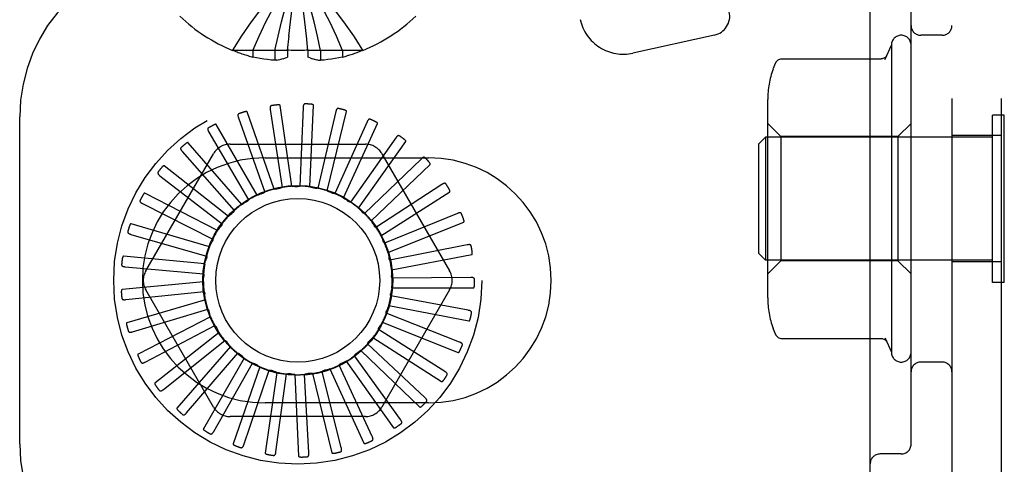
# Model space of a CAD drawing. Header units: inches. Extents: x 0 to 215, y 0 to 139.
# Tile 21 of 101: x 36.335 to 37.84, y 49.469 to 50.15. Entities that reach past the tile are written whole.
import ezdxf

# ---------------------------------------------------------------- set-up
doc = ezdxf.new("R2010")
doc.units = ezdxf.units.IN
doc.header["$LTSCALE"] = 11.804375
doc.header["$MEASUREMENT"] = 0
doc.linetypes.add('HIDDEN', pattern=[0.2, 0.1, -0.1])
doc.layers.add('DEFAULT_2', color=8, linetype='HIDDEN')

msp = doc.modelspace()

# ---------------------------------------------------------------- linework, layer by layer
at = {"layer": 'DEFAULT_2', "color": 8, "linetype": 'HIDDEN'}
for p, q in [((37.7604, 54.7508), (37.7604, 49.2508)), ((37.8354, 54.7508), (37.8354, 49.2508)), ((37.6354, 49.4058), (37.6354, 54.5958)), ((37.6979, 49.5002), (37.6979, 50.2515)), ((36.7714, 50.1462), (36.7689, 50.1673)), ((36.7738, 50.1246), (36.7714, 50.1464)), ((36.7449, 50.1025), (36.7471, 50.125)), ((36.7759, 50.1025), (36.7737, 50.125)), ((37.3972, 50.1259), (37.2727, 50.0984)), ((37.7454, 50.1258), (37.7129, 50.1258)), ((36.6611, 50.1029), (36.6609, 50.1025)), ((36.6621, 50.1025), (36.6611, 50.1029)), ((36.7449, 50.1025), (36.6621, 50.1025)), ((36.6919, 50.1025), (36.6919, 50.0924)), ((36.7255, 50.1025), (36.7255, 50.0875)), ((36.7449, 50.1029), (36.7449, 50.1025)), ((36.7449, 50.1025), (36.7449, 50.0924)), ((36.7759, 50.1029), (36.7759, 50.1025)), ((36.8587, 50.1025), (36.7759, 50.1025)), ((36.7759, 50.1025), (36.7759, 50.0924)), ((36.7953, 50.1025), (36.7953, 50.0875)), ((36.8289, 50.1025), (36.8289, 50.0924)), ((36.8587, 50.1025), (36.8597, 50.1029)), ((36.8597, 50.1029), (36.8599, 50.1025)), ((37.6582, 50.0893), (37.6679, 50.1108)), ((37.6679, 50.1108), (37.6679, 49.6408)), ((36.7286, 50.0879), (36.7255, 50.0875)), ((36.7285, 50.0879), (36.7318, 50.0885)), ((36.7316, 50.0884), (36.7351, 50.0892)), ((36.7348, 50.0891), (36.7383, 50.0901)), ((36.7381, 50.09), (36.7416, 50.0912)), ((36.7415, 50.0911), (36.7449, 50.0924)), ((36.7793, 50.0911), (36.7759, 50.0924)), ((36.7792, 50.0912), (36.7827, 50.09)), ((36.7825, 50.0901), (36.786, 50.0891)), ((36.7857, 50.0892), (36.7892, 50.0884)), ((36.789, 50.0885), (36.7923, 50.0879)), ((36.7921, 50.0879), (36.7953, 50.0875)), ((37.5002, 50.0898), (37.6522, 50.0898)), ((37.6602, 50.0937), (37.6605, 50.0943)), ((37.4789, 49.7242), (37.4789, 50.0275)), ((36.7184, 50.0121), (36.7364, 49.8931)), ((36.7512, 49.8948), (36.7335, 50.0185)), ((36.7686, 50.0153), (36.7637, 49.8951)), ((36.7787, 49.8939), (36.7846, 50.0188)), ((36.3354, 49.5008), (36.3354, 50.0008)), ((36.6698, 49.9994), (36.7099, 49.886)), ((36.7242, 49.8905), (36.6833, 50.0086)), ((36.8185, 50.009), (36.791, 49.8918)), ((36.8054, 49.8879), (36.8349, 50.0093)), ((37.8404, 50.0038), (37.8224, 50.0038)), ((37.8224, 49.7478), (37.8224, 50.0038)), ((37.8404, 49.7478), (37.8404, 50.0038)), ((36.6984, 49.8811), (36.6359, 49.9893)), ((36.8663, 49.9933), (36.8171, 49.8835)), ((36.8305, 49.8769), (36.8824, 49.9906)), ((37.4989, 49.9708), (37.4789, 49.9908)), ((37.6779, 49.9708), (37.6979, 49.9908)), ((36.6244, 49.9778), (36.6852, 49.874)), ((36.9103, 49.9689), (36.8412, 49.8704)), ((37.4654, 49.9598), (37.4754, 49.9698)), ((37.8224, 49.9698), (37.4754, 49.9698)), ((37.4754, 49.9698), (37.4754, 49.7818)), ((37.6779, 49.9708), (37.4989, 49.9708)), ((37.4989, 49.9708), (37.4989, 49.7808)), ((37.6779, 49.9708), (37.6779, 49.7808)), ((37.8354, 49.9723), (37.7604, 49.9723)), ((36.6749, 49.867), (36.593, 49.9614)), ((36.657, 49.9592), (36.8638, 49.9592)), ((36.8531, 49.8613), (36.9256, 49.9631)), ((37.4654, 49.7918), (37.4654, 49.9598)), ((36.5283, 49.7654), (36.6317, 49.9446)), ((36.5839, 49.9479), (36.6633, 49.8575)), ((36.7104, 49.9383), (36.9604, 49.9383)), ((36.9489, 49.9365), (36.8623, 49.8529)), ((36.8891, 49.9446), (36.9925, 49.7654)), ((36.6544, 49.8487), (36.5562, 49.926)), ((36.8724, 49.8418), (36.9628, 49.928)), ((36.5498, 49.911), (36.6449, 49.8372)), ((36.9806, 49.8975), (36.8798, 49.8318)), ((36.6378, 49.8269), (36.5267, 49.8842)), ((36.8875, 49.819), (36.9927, 49.8865)), ((36.5233, 49.8682), (36.6306, 49.8138)), ((37.0044, 49.8532), (36.893, 49.8077)), ((36.6256, 49.8023), (36.5057, 49.8375)), ((36.8981, 49.7937), (37.0142, 49.8401)), ((36.5053, 49.8212), (36.621, 49.7881)), ((37.0193, 49.8052), (36.9013, 49.7816)), ((36.6183, 49.7759), (36.4939, 49.7878)), ((36.9038, 49.7668), (37.0265, 49.7905)), ((37.4654, 49.7918), (37.4754, 49.7818)), ((36.4966, 49.7717), (36.6165, 49.761)), ((37.8224, 49.7818), (37.4754, 49.7818)), ((37.4989, 49.7808), (37.4789, 49.7608)), ((37.6779, 49.7808), (37.4989, 49.7808)), ((37.6779, 49.7808), (37.6979, 49.7608)), ((37.8354, 49.7793), (37.7604, 49.7793)), ((36.6162, 49.7486), (36.4918, 49.7367)), ((37.025, 49.7552), (36.9046, 49.7544)), ((37.8404, 49.7478), (37.8224, 49.7478)), ((36.4974, 49.7214), (36.6172, 49.7336)), ((36.6317, 49.5571), (36.5283, 49.7363)), ((36.9925, 49.7363), (36.8891, 49.5571)), ((37.021, 49.705), (36.9027, 49.727)), ((36.9042, 49.7394), (37.0292, 49.7394)), ((36.6192, 49.7213), (36.4993, 49.6861)), ((36.8994, 49.7124), (37.0221, 49.6888)), ((36.5078, 49.6721), (36.623, 49.7068)), ((36.6273, 49.6951), (36.5163, 49.6378)), ((37.0076, 49.6565), (36.8956, 49.7005)), ((36.5272, 49.6258), (36.6338, 49.6816)), ((36.8896, 49.6868), (37.0057, 49.6403)), ((36.6403, 49.6709), (36.5421, 49.5937)), ((36.6361, 49.6791), (36.6363, 49.6789)), ((36.9853, 49.6115), (36.8836, 49.6758)), ((36.5551, 49.5839), (36.6492, 49.6589)), ((36.9549, 49.5714), (36.8672, 49.6539)), ((36.8752, 49.6635), (36.9803, 49.5959)), ((37.5002, 49.6618), (37.6522, 49.6618)), ((37.6582, 49.6624), (37.6679, 49.6408)), ((37.6605, 49.6573), (37.6602, 49.658)), ((36.6576, 49.6497), (36.5758, 49.5552)), ((36.5904, 49.5481), (36.6686, 49.6395)), ((36.9174, 49.5379), (36.8469, 49.6354)), ((36.8566, 49.6433), (36.947, 49.5571)), ((36.6786, 49.632), (36.6161, 49.5238)), ((36.6319, 49.5196), (36.6913, 49.6242)), ((36.8742, 49.512), (36.8235, 49.6211)), ((36.8345, 49.6271), (36.907, 49.5253)), ((37.7454, 49.6258), (37.7129, 49.6258)), ((36.7026, 49.6187), (36.6617, 49.5006)), ((36.678, 49.4994), (36.7166, 49.6134)), ((36.7286, 49.6101), (36.7108, 49.4864)), ((36.727, 49.4884), (36.7434, 49.6076)), ((36.7558, 49.6067), (36.7618, 49.4818)), ((36.7773, 49.4868), (36.7708, 49.607)), ((36.7832, 49.6084), (36.8127, 49.487)), ((36.827, 49.4948), (36.7978, 49.6115)), ((36.8097, 49.6153), (36.8616, 49.5016)), ((36.9604, 49.5633), (36.7104, 49.5633)), ((36.8638, 49.5425), (36.657, 49.5425)), ((37.6829, 49.4852), (37.6504, 49.4852))]:
    msp.add_line(p, q, dxfattribs=at)
for points in [[(36.6611, 50.1029), (36.6748, 50.125), (36.6897, 50.1464), (36.7056, 50.1673), (36.7227, 50.1876), (36.741, 50.2074), (36.7604, 50.2265)], [(36.6919, 50.1025), (36.7013, 50.1246), (36.7116, 50.1462), (36.7226, 50.1672), (36.7344, 50.1875), (36.747, 50.2073), (36.7604, 50.2265)], [(36.7255, 50.1025), (36.7303, 50.1246), (36.7355, 50.1462), (36.7411, 50.1672), (36.7472, 50.1875), (36.7536, 50.2073), (36.7604, 50.2265)], [(36.7493, 50.1462), (36.7518, 50.1672), (36.7545, 50.1875), (36.7574, 50.2073), (36.7604, 50.2265)], [(36.8597, 50.1029), (36.846, 50.125), (36.8311, 50.1464), (36.8152, 50.1673), (36.798, 50.1876), (36.7798, 50.2074), (36.7604, 50.2265)], [(36.8289, 50.1025), (36.8194, 50.1246), (36.8092, 50.1462), (36.7982, 50.1672), (36.7864, 50.1875), (36.7738, 50.2073), (36.7604, 50.2265)], [(36.7953, 50.1025), (36.7905, 50.1246), (36.7853, 50.1462), (36.7797, 50.1672), (36.7736, 50.1875), (36.7672, 50.2073), (36.7604, 50.2265)], [(36.747, 50.1246), (36.7494, 50.1464), (36.7519, 50.1673), (36.7545, 50.1876), (36.7574, 50.2074)], [(36.7604, 50.1025), (36.7578, 50.1025), (36.7552, 50.1025), (36.7526, 50.1026), (36.7501, 50.1027), (36.7475, 50.1028), (36.7449, 50.1029)], [(36.7759, 50.1029), (36.7733, 50.1028), (36.7707, 50.1027), (36.7682, 50.1026), (36.7656, 50.1025), (36.763, 50.1025), (36.7604, 50.1025)], [(36.7255, 50.0875), (36.7199, 50.0879), (36.7143, 50.0885), (36.7087, 50.0892), (36.7031, 50.0901), (36.6975, 50.0912), (36.6919, 50.0924)], [(36.8289, 50.0924), (36.8233, 50.0912), (36.8177, 50.0901), (36.8121, 50.0892), (36.8065, 50.0885), (36.8009, 50.0879), (36.7953, 50.0875)], [(37.4914, 50.0846), (37.4918, 50.0853), (37.4927, 50.0864), (37.4936, 50.0874), (37.4947, 50.0882), (37.496, 50.0889), (37.4973, 50.0894), (37.4987, 50.0897), (37.5002, 50.0898)], [(37.6605, 50.0943), (37.6605, 50.0944), (37.6605, 50.0943), (37.6604, 50.0941), (37.6602, 50.0939), (37.66, 50.0936), (37.6597, 50.0932), (37.6593, 50.0928), (37.6588, 50.0923), (37.6581, 50.0918), (37.6573, 50.0912), (37.6562, 50.0907), (37.6549, 50.0902), (37.6535, 50.0899), (37.6522, 50.0898)], [(37.658, 50.0889), (37.6583, 50.0897), (37.6587, 50.0905)], [(37.659, 50.0913), (37.6594, 50.0921), (37.6598, 50.0929), (37.6602, 50.0937)], [(37.4914, 50.0846), (37.4892, 50.0802), (37.4871, 50.075), (37.4868, 50.0742)], [(36.7203, 50.0181), (36.7199, 50.018), (36.7195, 50.0178), (36.7191, 50.0176), (36.7189, 50.0172), (36.7186, 50.0169), (36.7185, 50.0165), (36.7184, 50.016), (36.7183, 50.0155), (36.7182, 50.015), (36.7182, 50.0145), (36.7183, 50.0139), (36.7183, 50.0133), (36.7184, 50.0127), (36.7184, 50.0121)], [(36.7335, 50.0185), (36.7334, 50.0187), (36.7333, 50.0188), (36.7332, 50.0189), (36.733, 50.019), (36.7328, 50.0191), (36.7326, 50.0192), (36.7324, 50.0192), (36.7322, 50.0193), (36.732, 50.0193), (36.7317, 50.0193), (36.7315, 50.0194), (36.7312, 50.0194), (36.731, 50.0194), (36.7307, 50.0194), (36.7304, 50.0194), (36.7301, 50.0194), (36.7298, 50.0194), (36.7295, 50.0193), (36.7291, 50.0193), (36.7288, 50.0193)], [(36.7716, 50.0209), (36.7712, 50.0209), (36.7707, 50.0207), (36.7704, 50.0206), (36.77, 50.0203), (36.7697, 50.02), (36.7695, 50.0196), (36.7693, 50.0192), (36.7691, 50.0187), (36.769, 50.0182), (36.7689, 50.0177), (36.7688, 50.0171), (36.7687, 50.0165), (36.7687, 50.0159), (36.7686, 50.0153)], [(36.7846, 50.0188), (36.7846, 50.0189), (36.7845, 50.0191), (36.7844, 50.0192), (36.7843, 50.0194), (36.7841, 50.0195), (36.7839, 50.0196), (36.7837, 50.0197), (36.7835, 50.0198), (36.7833, 50.0198), (36.7831, 50.0199), (36.7828, 50.02), (36.7826, 50.02), (36.7823, 50.0201), (36.782, 50.0202), (36.7818, 50.0202), (36.7815, 50.0202), (36.7812, 50.0203), (36.7808, 50.0203), (36.7805, 50.0204), (36.7801, 50.0204)], [(36.8225, 50.0139), (36.8221, 50.0139), (36.8216, 50.0139), (36.8212, 50.0138), (36.8208, 50.0136), (36.8205, 50.0133), (36.8202, 50.013), (36.8199, 50.0126), (36.8197, 50.0122), (36.8194, 50.0118), (36.8192, 50.0112), (36.819, 50.0107), (36.8189, 50.0102), (36.8187, 50.0096), (36.8185, 50.009)], [(36.8349, 50.0093), (36.8349, 50.0095), (36.8348, 50.0097), (36.8348, 50.0098), (36.8347, 50.01), (36.8345, 50.0101), (36.8344, 50.0103), (36.8342, 50.0104), (36.834, 50.0105), (36.8338, 50.0106), (36.8336, 50.0108), (36.8334, 50.0109), (36.8331, 50.011), (36.8329, 50.0111), (36.8326, 50.0112), (36.8323, 50.0113), (36.8321, 50.0114), (36.8318, 50.0115), (36.8315, 50.0116), (36.8312, 50.0117), (36.8309, 50.0118)], [(36.6704, 50.0057), (36.67, 50.0055), (36.6697, 50.0053), (36.6694, 50.0049), (36.6692, 50.0046), (36.669, 50.0042), (36.669, 50.0037), (36.6689, 50.0033), (36.669, 50.0028), (36.669, 50.0023), (36.6691, 50.0017), (36.6692, 50.0012), (36.6694, 50.0006), (36.6696, 50), (36.6698, 49.9994)], [(36.6833, 50.0086), (36.6832, 50.0087), (36.6831, 50.0088), (36.6829, 50.0089), (36.6828, 50.009), (36.6826, 50.009), (36.6824, 50.0091), (36.6821, 50.0091), (36.6819, 50.0091), (36.6817, 50.0091), (36.6814, 50.0091), (36.6812, 50.009), (36.6809, 50.009), (36.6807, 50.009), (36.6804, 50.0089), (36.6801, 50.0088), (36.6798, 50.0088), (36.6795, 50.0087), (36.6792, 50.0086), (36.6789, 50.0085), (36.6786, 50.0085)], [(36.8712, 49.9974), (36.8707, 49.9975), (36.8703, 49.9976), (36.8699, 49.9975), (36.8695, 49.9974), (36.8691, 49.9972), (36.8687, 49.997), (36.8684, 49.9966), (36.8681, 49.9963), (36.8678, 49.9959), (36.8675, 49.9954), (36.8672, 49.9949), (36.8669, 49.9944), (36.8666, 49.9939), (36.8663, 49.9933)], [(36.6238, 49.9841), (36.6235, 49.9838), (36.6232, 49.9835), (36.623, 49.9831), (36.6228, 49.9827), (36.6228, 49.9823), (36.6228, 49.9819), (36.6228, 49.9814), (36.6229, 49.9809), (36.6231, 49.9804), (36.6233, 49.9799), (36.6235, 49.9794), (36.6238, 49.9789), (36.624, 49.9783), (36.6244, 49.9778)], [(36.6359, 49.9893), (36.6358, 49.9894), (36.6357, 49.9895), (36.6355, 49.9896), (36.6353, 49.9896), (36.6351, 49.9896), (36.6349, 49.9896), (36.6347, 49.9896), (36.6345, 49.9896), (36.6342, 49.9895), (36.634, 49.9895), (36.6338, 49.9894), (36.6335, 49.9893), (36.6333, 49.9892), (36.633, 49.9891), (36.6327, 49.989), (36.6325, 49.9889), (36.6322, 49.9887), (36.6319, 49.9886), (36.6316, 49.9884), (36.6313, 49.9883)], [(36.8824, 49.9906), (36.8825, 49.9907), (36.8825, 49.9909), (36.8824, 49.9911), (36.8824, 49.9912), (36.8822, 49.9914), (36.8821, 49.9916), (36.882, 49.9917), (36.8818, 49.9919), (36.8816, 49.9921), (36.8814, 49.9922), (36.8812, 49.9924), (36.881, 49.9925), (36.8808, 49.9927), (36.8806, 49.9928), (36.8803, 49.993), (36.8801, 49.9931), (36.8798, 49.9933), (36.8795, 49.9934), (36.8792, 49.9936), (36.8789, 49.9937)], [(36.9158, 49.9719), (36.9154, 49.9722), (36.915, 49.9723), (36.9146, 49.9724), (36.9142, 49.9723), (36.9138, 49.9722), (36.9134, 49.972), (36.913, 49.9718), (36.9126, 49.9715), (36.9122, 49.9711), (36.9118, 49.9707), (36.9114, 49.9703), (36.9111, 49.9698), (36.9107, 49.9694), (36.9103, 49.9689)], [(36.9256, 49.9631), (36.9257, 49.9633), (36.9257, 49.9635), (36.9257, 49.9636), (36.9256, 49.9638), (36.9256, 49.964), (36.9255, 49.9642), (36.9254, 49.9644), (36.9252, 49.9646), (36.9251, 49.9647), (36.9249, 49.9649), (36.9248, 49.9651), (36.9246, 49.9653), (36.9244, 49.9655), (36.9242, 49.9657), (36.924, 49.9659), (36.9238, 49.9661), (36.9235, 49.9663), (36.9233, 49.9665), (36.923, 49.9667), (36.9228, 49.9669)], [(36.5822, 49.954), (36.5819, 49.9537), (36.5816, 49.9533), (36.5815, 49.9529), (36.5814, 49.9525), (36.5814, 49.9521), (36.5815, 49.9516), (36.5817, 49.9512), (36.5819, 49.9507), (36.5821, 49.9503), (36.5824, 49.9498), (36.5827, 49.9494), (36.5831, 49.9489), (36.5835, 49.9484), (36.5839, 49.9479)], [(36.593, 49.9614), (36.5929, 49.9616), (36.5927, 49.9616), (36.5926, 49.9617), (36.5924, 49.9616), (36.5922, 49.9616), (36.592, 49.9616), (36.5918, 49.9615), (36.5916, 49.9614), (36.5913, 49.9613), (36.5911, 49.9612), (36.5909, 49.9611), (36.5907, 49.961), (36.5904, 49.9608), (36.5902, 49.9607), (36.59, 49.9605), (36.5897, 49.9604), (36.5895, 49.9602), (36.5892, 49.96), (36.589, 49.9598), (36.5887, 49.9596)], [(36.9549, 49.9385), (36.9545, 49.9388), (36.9541, 49.939), (36.9537, 49.9392), (36.9533, 49.9392), (36.9529, 49.9392), (36.9525, 49.9391), (36.952, 49.9389), (36.9516, 49.9387), (36.9511, 49.9384), (36.9507, 49.9381), (36.9502, 49.9378), (36.9498, 49.9374), (36.9493, 49.937), (36.9489, 49.9365)], [(36.5562, 49.926), (36.556, 49.926), (36.5559, 49.9261), (36.5557, 49.9261), (36.5555, 49.926), (36.5553, 49.926), (36.5551, 49.9259), (36.555, 49.9258), (36.5548, 49.9257), (36.5546, 49.9255), (36.5544, 49.9254), (36.5542, 49.9252), (36.554, 49.9251), (36.5538, 49.9249), (36.5536, 49.9247), (36.5534, 49.9245), (36.5532, 49.9243), (36.5529, 49.924), (36.5527, 49.9238), (36.5525, 49.9236), (36.5523, 49.9234)], [(36.9628, 49.928), (36.9629, 49.9282), (36.963, 49.9283), (36.963, 49.9285), (36.963, 49.9287), (36.9629, 49.9289), (36.9629, 49.9291), (36.9628, 49.9293), (36.9627, 49.9295), (36.9626, 49.9297), (36.9625, 49.9299), (36.9624, 49.9301), (36.9622, 49.9304), (36.9621, 49.9306), (36.9619, 49.9308), (36.9617, 49.931), (36.9616, 49.9313), (36.9614, 49.9315), (36.9612, 49.9318), (36.9609, 49.932), (36.9607, 49.9323)], [(36.5469, 49.9166), (36.5467, 49.9162), (36.5465, 49.9158), (36.5465, 49.9154), (36.5465, 49.915), (36.5466, 49.9146), (36.5468, 49.9142), (36.547, 49.9138), (36.5473, 49.9133), (36.5476, 49.9129), (36.548, 49.9125), (36.5484, 49.9121), (36.5488, 49.9118), (36.5493, 49.9114), (36.5498, 49.911)], [(36.7242, 49.8905), (36.7264, 49.8908), (36.7286, 49.8911), (36.7308, 49.8914), (36.733, 49.8917)], [(36.7364, 49.8931), (36.7359, 49.8927), (36.7353, 49.8924), (36.7348, 49.8921), (36.7342, 49.8919), (36.7336, 49.8918), (36.733, 49.8917)], [(36.7512, 49.8948), (36.7535, 49.8947), (36.7557, 49.8946), (36.7579, 49.8945), (36.7601, 49.8943)], [(36.7637, 49.8951), (36.7632, 49.8948), (36.7626, 49.8946), (36.762, 49.8944), (36.7614, 49.8943), (36.7607, 49.8943), (36.7601, 49.8943)], [(36.7787, 49.8939), (36.7808, 49.8934), (36.783, 49.8929), (36.7851, 49.8924), (36.7873, 49.8918)], [(36.791, 49.8918), (36.7904, 49.8917), (36.7897, 49.8916), (36.7891, 49.8915), (36.7885, 49.8916), (36.7879, 49.8916), (36.7873, 49.8918)], [(36.9869, 49.8983), (36.9866, 49.8987), (36.9862, 49.899), (36.9859, 49.8992), (36.9855, 49.8993), (36.985, 49.8993), (36.9846, 49.8993), (36.9841, 49.8992), (36.9837, 49.8991), (36.9832, 49.8989), (36.9827, 49.8987), (36.9822, 49.8984), (36.9817, 49.8982), (36.9811, 49.8979), (36.9806, 49.8975)], [(36.9927, 49.8865), (36.9928, 49.8867), (36.9929, 49.8868), (36.9929, 49.887), (36.993, 49.8871), (36.993, 49.8873), (36.9929, 49.8876), (36.9929, 49.8878), (36.9929, 49.888), (36.9928, 49.8882), (36.9927, 49.8884), (36.9926, 49.8887), (36.9925, 49.8889), (36.9924, 49.8892), (36.9923, 49.8894), (36.9922, 49.8897), (36.9921, 49.89), (36.9919, 49.8902), (36.9918, 49.8905), (36.9916, 49.8908), (36.9914, 49.8911)], [(36.5267, 49.8842), (36.5266, 49.8842), (36.5264, 49.8842), (36.5262, 49.8842), (36.5261, 49.8841), (36.5259, 49.884), (36.5257, 49.8839), (36.5256, 49.8837), (36.5254, 49.8836), (36.5252, 49.8834), (36.5251, 49.8832), (36.5249, 49.8831), (36.5247, 49.8828), (36.5246, 49.8826), (36.5244, 49.8824), (36.5242, 49.8822), (36.5241, 49.8819), (36.5239, 49.8817), (36.5238, 49.8814), (36.5236, 49.8811), (36.5234, 49.8808)], [(36.6984, 49.8811), (36.7005, 49.8819), (36.7026, 49.8826), (36.7047, 49.8833), (36.7068, 49.884)], [(36.7099, 49.886), (36.7095, 49.8855), (36.709, 49.8851), (36.7085, 49.8847), (36.708, 49.8844), (36.7074, 49.8842), (36.7068, 49.884)], [(36.8054, 49.8879), (36.8074, 49.887), (36.8095, 49.8861), (36.8115, 49.8851), (36.8135, 49.8842)], [(36.8171, 49.8835), (36.8165, 49.8834), (36.8159, 49.8835), (36.8152, 49.8836), (36.8146, 49.8837), (36.814, 49.8839), (36.8135, 49.8842)], [(36.8305, 49.8769), (36.8324, 49.8756), (36.8342, 49.8743), (36.836, 49.873), (36.8377, 49.8717)], [(36.5194, 49.8732), (36.5193, 49.8728), (36.5192, 49.8724), (36.5192, 49.8719), (36.5193, 49.8715), (36.5195, 49.8711), (36.5197, 49.8708), (36.52, 49.8704), (36.5204, 49.8701), (36.5208, 49.8697), (36.5212, 49.8694), (36.5217, 49.8691), (36.5222, 49.8688), (36.5227, 49.8685), (36.5233, 49.8682)], [(36.6749, 49.867), (36.6768, 49.8681), (36.6787, 49.8693), (36.6806, 49.8704), (36.6826, 49.8714)], [(36.6852, 49.874), (36.6849, 49.8734), (36.6845, 49.873), (36.6841, 49.8725), (36.6836, 49.8721), (36.6831, 49.8717), (36.6826, 49.8714)], [(36.8412, 49.8704), (36.8406, 49.8704), (36.84, 49.8706), (36.8394, 49.8708), (36.8388, 49.871), (36.8382, 49.8713), (36.8377, 49.8717)], [(36.8531, 49.8613), (36.8547, 49.8598), (36.8562, 49.8582), (36.8577, 49.8565), (36.8592, 49.8549)], [(36.6544, 49.8487), (36.6561, 49.8502), (36.6578, 49.8517), (36.6595, 49.8531), (36.6612, 49.8545)], [(36.6633, 49.8575), (36.6631, 49.8569), (36.6628, 49.8564), (36.6624, 49.8559), (36.6621, 49.8554), (36.6616, 49.8549), (36.6612, 49.8545)], [(36.8623, 49.8529), (36.8617, 49.8531), (36.8612, 49.8534), (36.8606, 49.8537), (36.8601, 49.854), (36.8596, 49.8544), (36.8592, 49.8549)], [(37.0107, 49.8528), (37.0105, 49.8532), (37.0102, 49.8536), (37.0099, 49.8538), (37.0095, 49.854), (37.0091, 49.8541), (37.0087, 49.8542), (37.0082, 49.8542), (37.0077, 49.8542), (37.0072, 49.8541), (37.0066, 49.854), (37.0061, 49.8538), (37.0055, 49.8536), (37.005, 49.8534), (37.0044, 49.8532)], [(36.5057, 49.8375), (36.5056, 49.8375), (36.5054, 49.8375), (36.5052, 49.8374), (36.5051, 49.8373), (36.5049, 49.8372), (36.5048, 49.8371), (36.5046, 49.8369), (36.5045, 49.8367), (36.5044, 49.8365), (36.5043, 49.8363), (36.5041, 49.8361), (36.504, 49.8359), (36.5039, 49.8356), (36.5038, 49.8354), (36.5037, 49.8351), (36.5035, 49.8348), (36.5034, 49.8345), (36.5033, 49.8342), (36.5032, 49.834), (36.5031, 49.8337)], [(36.6378, 49.8269), (36.6392, 49.8287), (36.6405, 49.8304), (36.6419, 49.8321), (36.6434, 49.8339)], [(36.6449, 49.8372), (36.6447, 49.8366), (36.6446, 49.836), (36.6443, 49.8354), (36.6441, 49.8349), (36.6437, 49.8343), (36.6434, 49.8339)], [(36.8724, 49.8418), (36.8736, 49.8399), (36.8748, 49.8381), (36.876, 49.8362), (36.8771, 49.8343)], [(36.8798, 49.8318), (36.8793, 49.8321), (36.8788, 49.8324), (36.8783, 49.8328), (36.8778, 49.8333), (36.8775, 49.8338), (36.8771, 49.8343)], [(37.0142, 49.8401), (37.0143, 49.8402), (37.0144, 49.8403), (37.0145, 49.8405), (37.0146, 49.8407), (37.0146, 49.8409), (37.0146, 49.8411), (37.0146, 49.8413), (37.0146, 49.8415), (37.0146, 49.8417), (37.0146, 49.842), (37.0145, 49.8422), (37.0145, 49.8425), (37.0144, 49.8428), (37.0144, 49.843), (37.0143, 49.8433), (37.0142, 49.8436), (37.0141, 49.8439), (37.014, 49.8442), (37.0139, 49.8445), (37.0138, 49.8448)], [(36.5006, 49.8254), (36.5005, 49.825), (36.5005, 49.8245), (36.5006, 49.8241), (36.5008, 49.8237), (36.5011, 49.8234), (36.5014, 49.8231), (36.5017, 49.8228), (36.5021, 49.8225), (36.5026, 49.8222), (36.5031, 49.822), (36.5036, 49.8218), (36.5042, 49.8216), (36.5047, 49.8214), (36.5053, 49.8212)], [(36.8875, 49.819), (36.8884, 49.8169), (36.8892, 49.8149), (36.89, 49.8128), (36.8908, 49.8107)], [(36.6256, 49.8023), (36.6266, 49.8043), (36.6276, 49.8063), (36.6287, 49.8083), (36.6298, 49.8102)], [(36.6306, 49.8138), (36.6306, 49.8132), (36.6305, 49.8125), (36.6304, 49.8119), (36.6303, 49.8113), (36.63, 49.8108), (36.6298, 49.8102)], [(36.893, 49.8077), (36.8925, 49.8081), (36.8921, 49.8086), (36.8917, 49.8091), (36.8913, 49.8096), (36.891, 49.8101), (36.8908, 49.8107)], [(37.0255, 49.8036), (37.0253, 49.804), (37.0251, 49.8044), (37.0249, 49.8047), (37.0245, 49.805), (37.0241, 49.8052), (37.0237, 49.8054), (37.0233, 49.8054), (37.0228, 49.8055), (37.0223, 49.8055), (37.0217, 49.8055), (37.0211, 49.8054), (37.0206, 49.8054), (37.02, 49.8053), (37.0193, 49.8052)], [(36.4939, 49.7878), (36.4938, 49.7878), (36.4936, 49.7877), (36.4935, 49.7876), (36.4933, 49.7875), (36.4932, 49.7873), (36.4931, 49.7871), (36.493, 49.7869), (36.4929, 49.7867), (36.4928, 49.7865), (36.4927, 49.7863), (36.4926, 49.7861), (36.4926, 49.7858), (36.4925, 49.7855), (36.4924, 49.7853), (36.4924, 49.785), (36.4923, 49.7847), (36.4922, 49.7844), (36.4922, 49.7841), (36.4921, 49.7837), (36.4921, 49.7834)], [(36.621, 49.7881), (36.6212, 49.7875), (36.6212, 49.7869), (36.6212, 49.7862), (36.6212, 49.7856), (36.6211, 49.785), (36.6209, 49.7844)], [(36.8981, 49.7937), (36.8986, 49.7915), (36.899, 49.7893), (36.8994, 49.7871), (36.8998, 49.7849)], [(37.0265, 49.7905), (37.0266, 49.7905), (37.0268, 49.7906), (37.0269, 49.7908), (37.027, 49.7909), (37.027, 49.7911), (37.0271, 49.7913), (37.0271, 49.7915), (37.0272, 49.7918), (37.0272, 49.792), (37.0272, 49.7922), (37.0272, 49.7925), (37.0272, 49.7928), (37.0272, 49.793), (37.0272, 49.7933), (37.0272, 49.7936), (37.0272, 49.7939), (37.0271, 49.7942), (37.0271, 49.7945), (37.0271, 49.7948), (37.027, 49.7952)], [(36.4912, 49.7749), (36.4912, 49.7744), (36.4913, 49.774), (36.4915, 49.7736), (36.4917, 49.7733), (36.492, 49.773), (36.4924, 49.7727), (36.4928, 49.7725), (36.4932, 49.7723), (36.4937, 49.7722), (36.4943, 49.772), (36.4948, 49.7719), (36.4954, 49.7718), (36.496, 49.7717), (36.4966, 49.7717)], [(36.6183, 49.7759), (36.6189, 49.778), (36.6195, 49.7802), (36.6202, 49.7823), (36.6209, 49.7844)], [(36.9013, 49.7816), (36.9009, 49.7821), (36.9006, 49.7826), (36.9003, 49.7832), (36.9001, 49.7837), (36.8999, 49.7843), (36.8998, 49.7849)], [(36.6162, 49.7486), (36.6163, 49.7508), (36.6165, 49.753), (36.6168, 49.7552), (36.6171, 49.7574)], [(36.6165, 49.761), (36.6167, 49.7605), (36.6169, 49.7599), (36.617, 49.7593), (36.6171, 49.7586), (36.6171, 49.758), (36.6171, 49.7574)], [(36.9038, 49.7668), (36.9038, 49.7646), (36.9038, 49.7624), (36.9038, 49.7602), (36.9037, 49.7579)], [(36.9046, 49.7544), (36.9043, 49.7549), (36.9041, 49.7555), (36.9039, 49.7561), (36.9038, 49.7567), (36.9037, 49.7573), (36.9037, 49.7579)], [(37.0307, 49.7525), (37.0306, 49.7529), (37.0305, 49.7534), (37.0303, 49.7537), (37.03, 49.754), (37.0297, 49.7543), (37.0293, 49.7545), (37.0289, 49.7547), (37.0284, 49.7549), (37.0279, 49.755), (37.0273, 49.7551), (37.0268, 49.7551), (37.0262, 49.7552), (37.0256, 49.7552), (37.025, 49.7552)], [(37.0292, 49.7394), (37.0293, 49.7394), (37.0295, 49.7395), (37.0296, 49.7396), (37.0297, 49.7398), (37.0298, 49.7399), (37.0299, 49.7401), (37.03, 49.7403), (37.0301, 49.7405), (37.0302, 49.7408), (37.0302, 49.741), (37.0303, 49.7412), (37.0303, 49.7415), (37.0304, 49.7418), (37.0304, 49.742), (37.0305, 49.7423), (37.0305, 49.7426), (37.0305, 49.7429), (37.0305, 49.7432), (37.0306, 49.7435), (37.0306, 49.7438)], [(36.4918, 49.7367), (36.4916, 49.7366), (36.4914, 49.7365), (36.4913, 49.7364), (36.4912, 49.7363), (36.4911, 49.7361), (36.4911, 49.7359), (36.491, 49.7357), (36.4909, 49.7355), (36.4909, 49.7352), (36.4908, 49.735), (36.4908, 49.7348), (36.4908, 49.7345), (36.4908, 49.7342), (36.4907, 49.7339), (36.4907, 49.7337), (36.4907, 49.7334), (36.4907, 49.7331), (36.4907, 49.7327), (36.4908, 49.7324), (36.4908, 49.7321)], [(36.6172, 49.7336), (36.6175, 49.7331), (36.6178, 49.7326), (36.618, 49.732), (36.6182, 49.7314), (36.6183, 49.7308), (36.6184, 49.7302)], [(36.6192, 49.7213), (36.619, 49.7235), (36.6187, 49.7257), (36.6186, 49.7279), (36.6184, 49.7302)], [(36.9027, 49.727), (36.9025, 49.7276), (36.9024, 49.7282), (36.9023, 49.7288), (36.9023, 49.7295), (36.9023, 49.7301), (36.9025, 49.7307)], [(36.9042, 49.7394), (36.9038, 49.7372), (36.9034, 49.735), (36.9029, 49.7329), (36.9025, 49.7307)], [(36.4915, 49.7235), (36.4916, 49.7231), (36.4918, 49.7227), (36.492, 49.7223), (36.4923, 49.722), (36.4927, 49.7218), (36.4931, 49.7216), (36.4935, 49.7215), (36.494, 49.7214), (36.4945, 49.7213), (36.4951, 49.7213), (36.4956, 49.7213), (36.4962, 49.7213), (36.4968, 49.7213), (36.4974, 49.7214)], [(36.8994, 49.7124), (36.8986, 49.7103), (36.8978, 49.7083), (36.897, 49.7062), (36.8961, 49.7042)], [(36.623, 49.7068), (36.6235, 49.7064), (36.6238, 49.7059), (36.6242, 49.7054), (36.6245, 49.7048), (36.6247, 49.7042), (36.6249, 49.7037)], [(36.6273, 49.6951), (36.6267, 49.6972), (36.626, 49.6994), (36.6255, 49.7015), (36.6249, 49.7037)], [(36.8956, 49.7005), (36.8955, 49.7011), (36.8955, 49.7018), (36.8956, 49.7024), (36.8957, 49.703), (36.8959, 49.7036), (36.8961, 49.7042)], [(37.0261, 49.7013), (37.0261, 49.7018), (37.0261, 49.7022), (37.0259, 49.7026), (37.0257, 49.703), (37.0255, 49.7033), (37.0251, 49.7036), (37.0247, 49.7038), (37.0243, 49.7041), (37.0238, 49.7043), (37.0233, 49.7045), (37.0228, 49.7046), (37.0222, 49.7048), (37.0216, 49.7049), (37.021, 49.705)], [(36.4993, 49.6861), (36.4991, 49.686), (36.499, 49.6859), (36.4989, 49.6858), (36.4988, 49.6856), (36.4988, 49.6854), (36.4987, 49.6852), (36.4987, 49.685), (36.4987, 49.6847), (36.4987, 49.6845), (36.4987, 49.6843), (36.4987, 49.684), (36.4987, 49.6838), (36.4988, 49.6835), (36.4988, 49.6832), (36.4989, 49.6829), (36.4989, 49.6826), (36.499, 49.6823), (36.499, 49.682), (36.4991, 49.6817), (36.4992, 49.6814)], [(36.6338, 49.6816), (36.6343, 49.6813), (36.6347, 49.6809), (36.6352, 49.6805), (36.6355, 49.6801), (36.6359, 49.6796), (36.6361, 49.6791)], [(36.8896, 49.6868), (36.8885, 49.6849), (36.8873, 49.683), (36.886, 49.6812), (36.8848, 49.6793)], [(37.0221, 49.6888), (37.0223, 49.6888), (37.0225, 49.6888), (37.0226, 49.6889), (37.0228, 49.689), (37.0229, 49.6891), (37.023, 49.6893), (37.0232, 49.6895), (37.0233, 49.6897), (37.0234, 49.6899), (37.0235, 49.6901), (37.0236, 49.6903), (37.0237, 49.6906), (37.0238, 49.6908), (37.0239, 49.6911), (37.024, 49.6914), (37.0241, 49.6916), (37.0241, 49.6919), (37.0242, 49.6923), (37.0243, 49.6926), (37.0244, 49.6929)], [(36.5015, 49.6731), (36.5017, 49.6727), (36.502, 49.6723), (36.5023, 49.672), (36.5026, 49.6718), (36.503, 49.6717), (36.5034, 49.6715), (36.5039, 49.6715), (36.5044, 49.6715), (36.5049, 49.6715), (36.5055, 49.6716), (36.506, 49.6717), (36.5066, 49.6718), (36.5072, 49.672), (36.5078, 49.6721)], [(36.6403, 49.6709), (36.6396, 49.6722), (36.6389, 49.6736), (36.6382, 49.6749), (36.6376, 49.6762), (36.6369, 49.6775), (36.6363, 49.6789)], [(36.8836, 49.6758), (36.8837, 49.6765), (36.8838, 49.6771), (36.884, 49.6777), (36.8842, 49.6783), (36.8845, 49.6788), (36.8848, 49.6793)], [(37.4868, 49.6775), (37.4871, 49.6767), (37.4892, 49.6715), (37.4914, 49.6671)], [(37.4914, 49.6671), (37.4918, 49.6664), (37.4927, 49.6653), (37.4936, 49.6643), (37.4947, 49.6635), (37.496, 49.6628), (37.4973, 49.6623), (37.4987, 49.662), (37.5002, 49.6618)], [(36.6492, 49.6589), (36.6498, 49.6587), (36.6503, 49.6584), (36.6508, 49.658), (36.6513, 49.6576), (36.6517, 49.6572), (36.6521, 49.6567)], [(36.6576, 49.6497), (36.6562, 49.6514), (36.6548, 49.6531), (36.6535, 49.6549), (36.6521, 49.6567)], [(36.8672, 49.6539), (36.8674, 49.6545), (36.8676, 49.6551), (36.8679, 49.6556), (36.8682, 49.6561), (36.8686, 49.6566), (36.869, 49.6571)], [(36.8752, 49.6635), (36.8737, 49.6618), (36.8721, 49.6602), (36.8706, 49.6586), (36.869, 49.6571)], [(37.0119, 49.6519), (37.012, 49.6524), (37.0121, 49.6528), (37.012, 49.6532), (37.0119, 49.6536), (37.0117, 49.654), (37.0114, 49.6543), (37.0111, 49.6547), (37.0107, 49.655), (37.0102, 49.6553), (37.0098, 49.6555), (37.0093, 49.6558), (37.0087, 49.6561), (37.0082, 49.6563), (37.0076, 49.6565)], [(37.6522, 49.6618), (37.6535, 49.6618), (37.6549, 49.6615), (37.6562, 49.661), (37.6573, 49.6605), (37.6581, 49.6599), (37.6588, 49.6594), (37.6593, 49.6589), (37.6597, 49.6585), (37.66, 49.6581), (37.6602, 49.6578), (37.6604, 49.6576), (37.6605, 49.6574), (37.6605, 49.6573)], [(37.658, 49.6628), (37.6583, 49.662), (37.6587, 49.6612)], [(37.659, 49.6604), (37.6594, 49.6596), (37.6598, 49.6588), (37.6602, 49.658)], [(36.5163, 49.6378), (36.5161, 49.6377), (36.516, 49.6376), (36.516, 49.6374), (36.5159, 49.6373), (36.5159, 49.6371), (36.5159, 49.6369), (36.5159, 49.6366), (36.5159, 49.6364), (36.516, 49.6362), (36.516, 49.6359), (36.5161, 49.6357), (36.5162, 49.6355), (36.5163, 49.6352), (36.5163, 49.6349), (36.5164, 49.6347), (36.5165, 49.6344), (36.5167, 49.6341), (36.5168, 49.6338), (36.5169, 49.6335), (36.5171, 49.6332)], [(36.6686, 49.6395), (36.6692, 49.6394), (36.6698, 49.6392), (36.6704, 49.6389), (36.6709, 49.6386), (36.6714, 49.6383), (36.6719, 49.6379)], [(36.6786, 49.632), (36.6769, 49.6335), (36.6752, 49.6349), (36.6735, 49.6364), (36.6719, 49.6379)], [(36.8469, 49.6354), (36.8472, 49.636), (36.8475, 49.6365), (36.8479, 49.637), (36.8483, 49.6374), (36.8488, 49.6379), (36.8493, 49.6382)], [(36.8566, 49.6433), (36.8548, 49.642), (36.853, 49.6407), (36.8511, 49.6395), (36.8493, 49.6382)], [(37.0057, 49.6403), (37.0058, 49.6403), (37.006, 49.6403), (37.0062, 49.6404), (37.0063, 49.6405), (37.0065, 49.6406), (37.0067, 49.6407), (37.0068, 49.6409), (37.007, 49.641), (37.0071, 49.6412), (37.0072, 49.6414), (37.0074, 49.6416), (37.0075, 49.6418), (37.0077, 49.6421), (37.0078, 49.6423), (37.008, 49.6426), (37.0081, 49.6428), (37.0082, 49.6431), (37.0084, 49.6434), (37.0085, 49.6437), (37.0087, 49.644)], [(36.5209, 49.6255), (36.5212, 49.6252), (36.5215, 49.6248), (36.5218, 49.6246), (36.5222, 49.6245), (36.5226, 49.6244), (36.5231, 49.6244), (36.5236, 49.6244), (36.524, 49.6245), (36.5245, 49.6246), (36.5251, 49.6248), (36.5256, 49.625), (36.5261, 49.6252), (36.5267, 49.6255), (36.5272, 49.6258)], [(36.6913, 49.6242), (36.692, 49.6242), (36.6926, 49.6241), (36.6932, 49.6239), (36.6938, 49.6237), (36.6943, 49.6235), (36.6949, 49.6232)], [(36.7026, 49.6187), (36.7006, 49.6198), (36.6987, 49.6209), (36.6968, 49.622), (36.6949, 49.6232)], [(36.8235, 49.6211), (36.8239, 49.6216), (36.8243, 49.6221), (36.8248, 49.6225), (36.8253, 49.6229), (36.8258, 49.6232), (36.8264, 49.6234)], [(36.8345, 49.6271), (36.8325, 49.6261), (36.8305, 49.6252), (36.8284, 49.6243), (36.8264, 49.6234)], [(36.7166, 49.6134), (36.7172, 49.6135), (36.7178, 49.6135), (36.7184, 49.6135), (36.719, 49.6134), (36.7196, 49.6133), (36.7202, 49.6131)], [(36.7286, 49.6101), (36.7265, 49.6108), (36.7244, 49.6116), (36.7223, 49.6123), (36.7202, 49.6131)], [(36.7434, 49.6076), (36.7439, 49.6078), (36.7445, 49.608), (36.7452, 49.608), (36.7458, 49.6081), (36.7464, 49.6081), (36.747, 49.608)], [(36.7558, 49.6067), (36.7536, 49.6069), (36.7514, 49.6073), (36.7492, 49.6076), (36.747, 49.608)], [(36.7708, 49.607), (36.7713, 49.6073), (36.7719, 49.6075), (36.7725, 49.6077), (36.7731, 49.6079), (36.7737, 49.608), (36.7743, 49.608)], [(36.7832, 49.6084), (36.781, 49.6083), (36.7787, 49.6081), (36.7765, 49.6081), (36.7743, 49.608)], [(36.7978, 49.6115), (36.7983, 49.6119), (36.7988, 49.6123), (36.7993, 49.6126), (36.7999, 49.6129), (36.8005, 49.6131), (36.8011, 49.6132)], [(36.8097, 49.6153), (36.8076, 49.6147), (36.8054, 49.6142), (36.8032, 49.6137), (36.8011, 49.6132)], [(36.9886, 49.6061), (36.9889, 49.6065), (36.989, 49.6069), (36.989, 49.6074), (36.9889, 49.6078), (36.9888, 49.6082), (36.9886, 49.6086), (36.9883, 49.609), (36.988, 49.6093), (36.9876, 49.6097), (36.9872, 49.6101), (36.9868, 49.6104), (36.9863, 49.6108), (36.9858, 49.6111), (36.9853, 49.6115)], [(36.5421, 49.5937), (36.542, 49.5936), (36.5419, 49.5934), (36.5418, 49.5932), (36.5418, 49.593), (36.5419, 49.5928), (36.5419, 49.5926), (36.5419, 49.5924), (36.542, 49.5922), (36.5421, 49.592), (36.5422, 49.5918), (36.5423, 49.5916), (36.5424, 49.5913), (36.5425, 49.5911), (36.5427, 49.5908), (36.5428, 49.5906), (36.543, 49.5903), (36.5432, 49.5901), (36.5433, 49.5898), (36.5435, 49.5896), (36.5437, 49.5893)], [(36.9803, 49.5959), (36.9805, 49.5959), (36.9806, 49.5958), (36.9808, 49.5959), (36.981, 49.5959), (36.9812, 49.596), (36.9814, 49.5961), (36.9815, 49.5962), (36.9817, 49.5964), (36.9819, 49.5965), (36.9821, 49.5967), (36.9823, 49.5968), (36.9824, 49.597), (36.9826, 49.5972), (36.9828, 49.5974), (36.983, 49.5977), (36.9832, 49.5979), (36.9834, 49.5981), (36.9836, 49.5984), (36.9837, 49.5986), (36.9839, 49.5989)], [(36.549, 49.5825), (36.5493, 49.5822), (36.5496, 49.5819), (36.55, 49.5817), (36.5504, 49.5817), (36.5509, 49.5817), (36.5513, 49.5817), (36.5518, 49.5818), (36.5522, 49.582), (36.5527, 49.5823), (36.5532, 49.5825), (36.5537, 49.5828), (36.5541, 49.5832), (36.5546, 49.5835), (36.5551, 49.5839)], [(36.9571, 49.5655), (36.9574, 49.5659), (36.9576, 49.5663), (36.9577, 49.5667), (36.9577, 49.5671), (36.9577, 49.5675), (36.9575, 49.568), (36.9574, 49.5684), (36.9571, 49.5688), (36.9568, 49.5692), (36.9565, 49.5697), (36.9561, 49.5701), (36.9557, 49.5705), (36.9553, 49.571), (36.9549, 49.5714)], [(36.5758, 49.5552), (36.5757, 49.5551), (36.5756, 49.5549), (36.5756, 49.5547), (36.5756, 49.5545), (36.5757, 49.5543), (36.5758, 49.5541), (36.5759, 49.554), (36.576, 49.5538), (36.5761, 49.5536), (36.5762, 49.5534), (36.5764, 49.5532), (36.5766, 49.5529), (36.5767, 49.5527), (36.5769, 49.5525), (36.5771, 49.5523), (36.5773, 49.5521), (36.5775, 49.5519), (36.5777, 49.5516), (36.578, 49.5514), (36.5782, 49.5512)], [(36.5847, 49.5455), (36.585, 49.5452), (36.5854, 49.5451), (36.5858, 49.545), (36.5863, 49.545), (36.5867, 49.5451), (36.5871, 49.5452), (36.5875, 49.5454), (36.5879, 49.5457), (36.5884, 49.546), (36.5888, 49.5463), (36.5892, 49.5467), (36.5896, 49.5471), (36.59, 49.5476), (36.5904, 49.5481)], [(36.947, 49.5571), (36.9472, 49.557), (36.9473, 49.557), (36.9475, 49.5569), (36.9477, 49.557), (36.9479, 49.557), (36.9481, 49.5571), (36.9483, 49.5572), (36.9485, 49.5573), (36.9487, 49.5574), (36.9489, 49.5575), (36.9491, 49.5576), (36.9493, 49.5578), (36.9495, 49.558), (36.9498, 49.5581), (36.95, 49.5583), (36.9502, 49.5585), (36.9504, 49.5587), (36.9507, 49.5589), (36.9509, 49.5591), (36.9512, 49.5594)], [(36.9185, 49.5316), (36.9188, 49.5319), (36.9191, 49.5323), (36.9193, 49.5327), (36.9194, 49.5331), (36.9194, 49.5335), (36.9194, 49.5339), (36.9193, 49.5344), (36.9191, 49.5349), (36.9189, 49.5354), (36.9187, 49.5358), (36.9184, 49.5363), (36.9181, 49.5368), (36.9177, 49.5373), (36.9174, 49.5379)], [(36.6161, 49.5238), (36.6161, 49.5236), (36.616, 49.5235), (36.6161, 49.5233), (36.6161, 49.5231), (36.6162, 49.5229), (36.6163, 49.5228), (36.6165, 49.5226), (36.6166, 49.5224), (36.6168, 49.5222), (36.6169, 49.5221), (36.6171, 49.5219), (36.6173, 49.5217), (36.6175, 49.5216), (36.6177, 49.5214), (36.618, 49.5212), (36.6182, 49.521), (36.6185, 49.5209), (36.6187, 49.5207), (36.619, 49.5205), (36.6193, 49.5203)], [(36.6267, 49.516), (36.6271, 49.5158), (36.6275, 49.5157), (36.628, 49.5157), (36.6284, 49.5158), (36.6288, 49.5159), (36.6291, 49.5161), (36.6295, 49.5164), (36.6299, 49.5168), (36.6302, 49.5171), (36.6306, 49.5176), (36.6309, 49.518), (36.6312, 49.5185), (36.6316, 49.519), (36.6319, 49.5196)], [(36.907, 49.5253), (36.9071, 49.5252), (36.9073, 49.5251), (36.9074, 49.525), (36.9076, 49.525), (36.9078, 49.525), (36.908, 49.5251), (36.9082, 49.5251), (36.9084, 49.5252), (36.9087, 49.5252), (36.9089, 49.5253), (36.9091, 49.5254), (36.9094, 49.5255), (36.9096, 49.5256), (36.9099, 49.5258), (36.9101, 49.5259), (36.9104, 49.526), (36.9106, 49.5262), (36.9109, 49.5264), (36.9112, 49.5265), (36.9114, 49.5267)], [(36.6617, 49.5006), (36.6617, 49.5004), (36.6617, 49.5003), (36.6617, 49.5001), (36.6618, 49.4999), (36.662, 49.4998), (36.6621, 49.4996), (36.6623, 49.4995), (36.6624, 49.4993), (36.6626, 49.4992), (36.6628, 49.4991), (36.663, 49.4989), (36.6633, 49.4988), (36.6635, 49.4987), (36.6638, 49.4985), (36.664, 49.4984), (36.6643, 49.4983), (36.6646, 49.4982), (36.6649, 49.498), (36.6651, 49.4979), (36.6654, 49.4978)], [(36.8616, 49.5016), (36.8617, 49.5015), (36.8619, 49.5014), (36.862, 49.5013), (36.8622, 49.5012), (36.8624, 49.5012), (36.8626, 49.5012), (36.8628, 49.5012), (36.8631, 49.5012), (36.8633, 49.5013), (36.8635, 49.5013), (36.8638, 49.5013), (36.864, 49.5014), (36.8643, 49.5015), (36.8646, 49.5015), (36.8648, 49.5016), (36.8651, 49.5017), (36.8654, 49.5018), (36.8657, 49.5019), (36.866, 49.5021), (36.8664, 49.5022)], [(36.8742, 49.5057), (36.8746, 49.5059), (36.8749, 49.5062), (36.8751, 49.5065), (36.8753, 49.5069), (36.8754, 49.5073), (36.8755, 49.5078), (36.8754, 49.5082), (36.8754, 49.5087), (36.8753, 49.5092), (36.8751, 49.5098), (36.8749, 49.5103), (36.8747, 49.5109), (36.8745, 49.5114), (36.8742, 49.512)], [(36.6736, 49.4949), (36.674, 49.4948), (36.6744, 49.4948), (36.6748, 49.4949), (36.6752, 49.495), (36.6756, 49.4952), (36.6759, 49.4955), (36.6762, 49.4959), (36.6765, 49.4963), (36.6768, 49.4967), (36.6771, 49.4972), (36.6773, 49.4977), (36.6775, 49.4983), (36.6778, 49.4988), (36.678, 49.4994)], [(36.7108, 49.4864), (36.7108, 49.4863), (36.7109, 49.4861), (36.711, 49.486), (36.7111, 49.4858), (36.7113, 49.4857), (36.7114, 49.4856), (36.7116, 49.4855), (36.7118, 49.4853), (36.712, 49.4852), (36.7122, 49.4851), (36.7125, 49.4851), (36.7127, 49.485), (36.713, 49.4849), (36.7132, 49.4848), (36.7135, 49.4847), (36.7138, 49.4847), (36.7141, 49.4846), (36.7144, 49.4845), (36.7148, 49.4845), (36.7151, 49.4844)], [(36.7236, 49.4831), (36.724, 49.4831), (36.7244, 49.4831), (36.7248, 49.4833), (36.7252, 49.4835), (36.7255, 49.4838), (36.7258, 49.4842), (36.726, 49.4846), (36.7262, 49.485), (36.7264, 49.4855), (36.7266, 49.486), (36.7267, 49.4866), (36.7268, 49.4871), (36.7269, 49.4877), (36.727, 49.4884)], [(36.7749, 49.481), (36.7754, 49.481), (36.7758, 49.4812), (36.7761, 49.4814), (36.7764, 49.4817), (36.7767, 49.482), (36.7769, 49.4824), (36.777, 49.4829), (36.7772, 49.4834), (36.7772, 49.4839), (36.7773, 49.4844), (36.7773, 49.485), (36.7773, 49.4856), (36.7773, 49.4862), (36.7773, 49.4868)], [(36.8127, 49.487), (36.8127, 49.4868), (36.8128, 49.4867), (36.813, 49.4866), (36.8131, 49.4865), (36.8133, 49.4864), (36.8135, 49.4864), (36.8137, 49.4863), (36.814, 49.4863), (36.8142, 49.4863), (36.8144, 49.4863), (36.8147, 49.4863), (36.815, 49.4863), (36.8152, 49.4863), (36.8155, 49.4863), (36.8158, 49.4864), (36.8161, 49.4864), (36.8164, 49.4865), (36.8167, 49.4865), (36.817, 49.4866), (36.8174, 49.4866)], [(36.8257, 49.4886), (36.8261, 49.4887), (36.8265, 49.489), (36.8268, 49.4892), (36.8271, 49.4896), (36.8272, 49.49), (36.8274, 49.4904), (36.8274, 49.4909), (36.8275, 49.4914), (36.8275, 49.4919), (36.8274, 49.4924), (36.8273, 49.493), (36.8272, 49.4936), (36.8271, 49.4942), (36.827, 49.4948)], [(36.7618, 49.4818), (36.7618, 49.4817), (36.7619, 49.4815), (36.762, 49.4814), (36.7622, 49.4813), (36.7623, 49.4812), (36.7625, 49.4811), (36.7627, 49.481), (36.7629, 49.4809), (36.7632, 49.4809), (36.7634, 49.4808), (36.7636, 49.4808), (36.7639, 49.4808), (36.7642, 49.4807), (36.7644, 49.4807), (36.7647, 49.4807), (36.765, 49.4807), (36.7653, 49.4806), (36.7657, 49.4806), (36.766, 49.4806), (36.7663, 49.4806)]]:
    msp.add_lwpolyline(points, dxfattribs=at)
for radius in [0.2813, 0.1452, 0.1253]:
    msp.add_circle((36.7604, 49.7508), radius, dxfattribs=at)
for centre, radius, start, end in [((36.5854, 50.0008), 0.25, 90, 180), ((37.3907, 50.1552), 0.03, 282.49, 12.49), ((36.7604, 50.3447), 0.2618, 226.4862, 247.6387), ((36.7604, 50.3447), 0.2618, 292.3613, 313.5138), ((37.2581, 50.1643), 0.0675, 192.49, 282.49), ((37.7129, 50.1408), 0.015, 180, 270), ((37.7454, 50.1408), 0.015, 270, 360), ((37.6829, 50.1108), 0.015, 0, 179.9999), ((36.7604, 50.3447), 0.2614, 247.9106, 254.8059), ((36.7604, 50.3447), 0.2614, 285.1941, 292.0894), ((37.6201, 50.0275), 0.1412, 160.6972, 180), ((36.7604, 49.7508), 0.2703, 96.7174, 98.5302), ((36.7604, 49.7508), 0.2703, 85.8095, 87.621), ((36.7604, 49.7508), 0.2703, 74.8798, 76.7121), ((36.7604, 49.7508), 0.2703, 107.6079, 109.4393), ((36.7604, 49.7508), 0.2703, 63.9898, 65.8029), ((36.7604, 49.7508), 0.2703, 118.5353, 120.3483), ((36.7604, 49.7508), 0.2703, 53.0625, 54.8938), ((36.7604, 49.7508), 0.2703, 129.4457, 131.2575), ((36.657, 49.93), 0.0292, 90, 150), ((36.8638, 49.93), 0.0292, 30, 90), ((36.7104, 49.7508), 0.1875, 90, 270), ((36.7604, 49.7508), 0.2703, 42.1721, 43.9848), ((36.9604, 49.7508), 0.1875, 270, 90), ((36.7604, 49.7508), 0.2703, 140.3346, 142.1665), ((36.7604, 49.7508), 0.1443, 93.6371, 99.5833), ((36.7604, 49.7508), 0.1443, 82.728, 88.6743), ((36.7604, 49.7508), 0.1443, 71.8189, 77.7652), ((36.7604, 49.7508), 0.2703, 31.2637, 33.0755), ((36.7604, 49.7508), 0.2703, 151.2627, 153.0757), ((36.7604, 49.7508), 0.1443, 115.4553, 121.4015), ((36.7604, 49.7508), 0.1443, 104.5462, 110.4924), ((36.7604, 49.7508), 0.1443, 60.9098, 66.8561), ((36.7604, 49.7508), 0.1443, 126.3644, 132.3106), ((36.7604, 49.7508), 0.1443, 50.0007, 55.947), ((36.7604, 49.7508), 0.1443, 137.2735, 143.2197), ((36.7604, 49.7508), 0.1443, 39.0916, 45.0379), ((36.7604, 49.7508), 0.2703, 20.3346, 22.1666), ((36.7604, 49.7508), 0.2703, 162.1533, 163.9848), ((36.7604, 49.7508), 0.1443, 28.1826, 34.1288), ((36.7604, 49.7508), 0.1443, 148.1826, 154.1288), ((36.7604, 49.7508), 0.1443, 159.0916, 165.0379), ((36.7604, 49.7508), 0.1443, 17.2735, 23.2197), ((36.7604, 49.7508), 0.2703, 9.4443, 11.2574), ((36.7604, 49.7508), 0.2703, 173.0804, 174.8935), ((36.7604, 49.7508), 0.1443, 170.0007, 175.947), ((36.7604, 49.7508), 0.1443, 6.3644, 12.3106), ((36.5535, 49.7508), 0.0292, 150, 210), ((36.9673, 49.7508), 0.0292, 330, 30), ((36.7604, 49.7508), 0.1443, 180.9098, 186.8561), ((36.7604, 49.7508), 0.1443, 355.4553, 1.4015), ((36.7604, 49.7508), 0.2703, 358.5093, 0.3483), ((36.7604, 49.7508), 0.2703, 183.9727, 185.8031), ((36.7604, 49.7508), 0.1443, 344.5462, 350.4924), ((36.7604, 49.7508), 0.1443, 191.8189, 197.7652), ((37.6201, 49.7241), 0.1412, 180, 199.3028), ((36.7604, 49.7508), 0.1443, 202.728, 208.6743), ((36.7604, 49.7508), 0.1443, 333.6371, 339.5833), ((36.7604, 49.7508), 0.2703, 347.6268, 349.4393), ((36.7604, 49.7508), 0.2703, 194.8803, 196.7119), ((36.7604, 49.7508), 0.1443, 213.6371, 219.5833), ((36.7604, 49.7508), 0.1443, 322.728, 328.6743), ((36.7604, 49.7508), 0.1443, 311.8189, 317.7652), ((36.7604, 49.7508), 0.2703, 336.7179, 338.5301), ((36.7604, 49.7508), 0.1443, 224.5462, 230.4924), ((36.7604, 49.7508), 0.1443, 300.9098, 306.8561), ((37.6829, 49.6408), 0.015, 180.0001, 360), ((36.7604, 49.7508), 0.2703, 205.8081, 207.6211), ((36.7604, 49.7508), 0.1443, 235.4553, 241.4015), ((36.7604, 49.7508), 0.1443, 290.0007, 295.947), ((37.7129, 49.6108), 0.015, 90, 180), ((37.7454, 49.6108), 0.015, 0, 90), ((36.7604, 49.7508), 0.1443, 246.3644, 252.3106), ((36.7604, 49.7508), 0.1443, 257.2735, 263.2197), ((36.7604, 49.7508), 0.1443, 268.1826, 274.1288), ((36.7604, 49.7508), 0.1443, 279.0916, 285.0379), ((36.7604, 49.7508), 0.2703, 325.7893, 327.6212), ((36.7604, 49.7508), 0.2703, 216.6986, 218.5302), ((36.7604, 49.7508), 0.2703, 314.8988, 316.712), ((36.7604, 49.7508), 0.2703, 227.6265, 229.4392), ((36.657, 49.5717), 0.0292, 210, 270), ((36.8638, 49.5717), 0.0292, 270, 330), ((36.7604, 49.7508), 0.2703, 303.9715, 305.8028), ((36.7604, 49.7508), 0.2703, 238.5362, 240.3484), ((36.5854, 49.5008), 0.25, 180, 270), ((36.7604, 49.7508), 0.2703, 293.0815, 294.8939), ((37.6829, 49.5002), 0.015, 270, 360), ((36.7604, 49.7508), 0.2703, 249.4259, 251.2574), ((36.7604, 49.7508), 0.2703, 282.1722, 283.9846), ((37.6504, 49.4702), 0.015, 90, 180), ((36.7604, 49.7508), 0.2703, 260.3534, 262.1665), ((36.7604, 49.7508), 0.2703, 271.244, 273.0757)]:
    msp.add_arc(centre, radius, start, end, dxfattribs=at)

doc.saveas('drawing.dxf')
